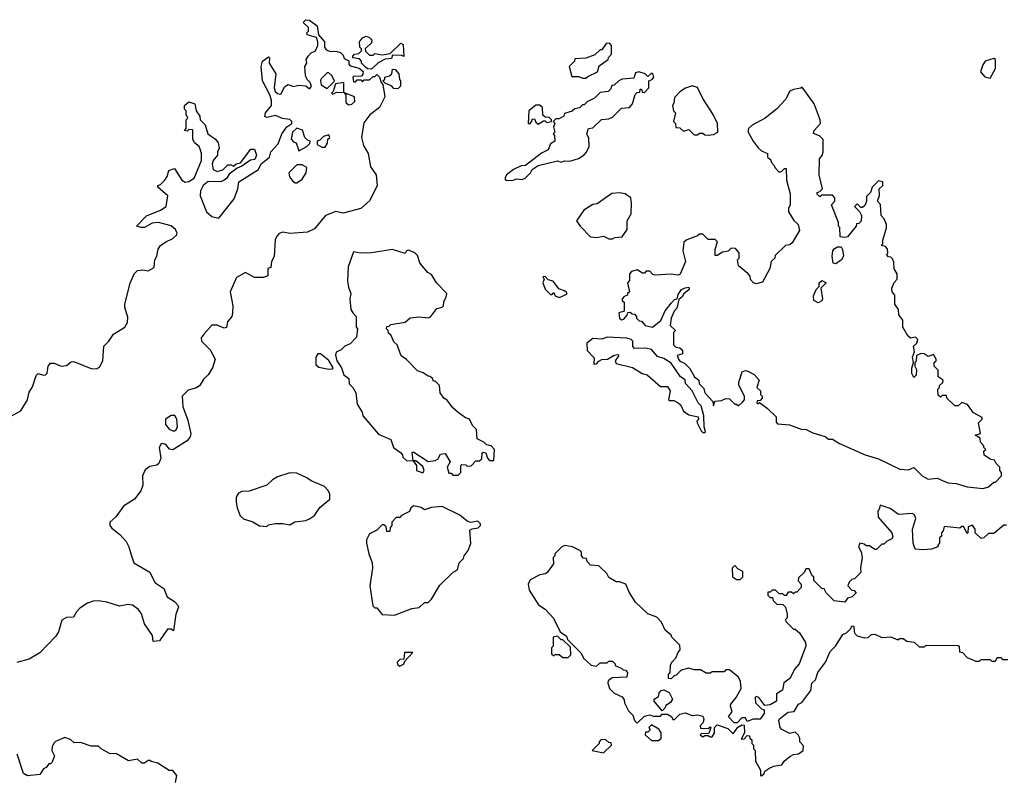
# Model space of a CAD drawing. Extents: x 2494159 to 2685562, y 773219 to 915170.
# Tile 103 of 201: x 2631591 to 2637145, y 820370 to 824640. Entities that reach past the tile are written whole.
import ezdxf

# ---------------------------------------------------------------- set-up
doc = ezdxf.new("R2010")
doc.units = 0

msp = doc.modelspace()

# ---------------------------------------------------------------- linework, layer by layer
at = {"layer": '0CON10XD'}
for points in [[(2631535, 822399.6), (2631598, 822432), (2631634.5, 822495), (2631645, 822538.8), (2631662.6, 822567.4), (2631685, 822632.5), (2631695, 822643.3), (2631725, 822633.3), (2631737.5, 822635), (2631746.7, 822645), (2631752.5, 822685), (2631765, 822702.5), (2631785, 822702.5), (2631825, 822683.8), (2631855, 822687.5), (2631881.7, 822708.3), (2631895, 822711.2), (2631995, 822672.2), (2632025, 822670.5), (2632040.6, 822679.4), (2632060, 822715), (2632065, 822797.5), (2632094.5, 822825.5), (2632120.8, 822865), (2632184.6, 822905.4), (2632198.5, 822931.5), (2632200.3, 822960.3), (2632184.4, 823015), (2632184.4, 823035), (2632215, 823152.5), (2632236.7, 823205), (2632255, 823223.8), (2632285, 823228), (2632315, 823222.5), (2632349.3, 823240.7), (2632352.9, 823285), (2632364.4, 823305.6), (2632372.2, 823345), (2632385, 823365.7), (2632415, 823387.1), (2632455.7, 823404.3), (2632475, 823423.3), (2632478.8, 823435), (2632470, 823455), (2632445, 823476.2), (2632375, 823495.6), (2632338.6, 823491.4), (2632295, 823467.5), (2632276.4, 823466.4), (2632250, 823475), (2632306.4, 823533.6), (2632385.9, 823564.1), (2632416.7, 823585), (2632427.5, 823645), (2632370, 823695), (2632370, 823705), (2632385, 823710), (2632408.3, 823731.7), (2632423.3, 823755), (2632432, 823788), (2632465, 823800), (2632506.7, 823735), (2632525, 823723.8), (2632545, 823726.2), (2632576, 823745), (2632616.2, 823845), (2632616.7, 823885), (2632609.5, 823909.5), (2632603.8, 823923.8), (2632577.5, 823945), (2632567.5, 823965), (2632568.3, 824018.3), (2632545, 824020), (2632535, 824010), (2632520, 824015), (2632530, 824025), (2632530, 824075), (2632540, 824085), (2632530, 824105), (2632530, 824125), (2632520, 824135), (2632520, 824155), (2632545, 824176.2), (2632580, 824165), (2632587.5, 824125), (2632607.5, 824095), (2632610, 824075), (2632636.7, 824046.7), (2632652.5, 823995), (2632695.9, 823965.9), (2632710, 823945), (2632716.7, 823915), (2632707.5, 823895), (2632707.5, 823875), (2632682.5, 823845), (2632676.7, 823825), (2632682.5, 823795), (2632705, 823783.3), (2632737.5, 823792.5), (2632765, 823820), (2632785, 823820), (2632797.5, 823812.5), (2632813, 823827), (2632837.5, 823832.5), (2632895, 823910), (2632915, 823910), (2632927.5, 823875), (2632918.3, 823851.7), (2632893, 823847), (2632845, 823813.3), (2632817.5, 823802.5), (2632772.3, 823767.7), (2632760, 823745), (2632745, 823734), (2632725, 823724.2), (2632655, 823726), (2632625.6, 823704.4), (2632612, 823675), (2632608.8, 823645), (2632645.7, 823555.7), (2632675, 823529.2), (2632715, 823520), (2632800.9, 823629.1), (2632822.5, 823685), (2632827.5, 823725), (2632937.5, 823795), (2632953.3, 823826.7), (2633001.2, 823865), (2633008, 823895), (2633049.7, 823940.3), (2633070, 823995), (2633097.5, 824035), (2633126.7, 824055), (2633126, 824066), (2633115, 824077.5), (2633073, 824083), (2633035, 824100), (2632985, 824087.5), (2632973.6, 824093.6), (2632977.5, 824115), (2633012.5, 824155), (2633012.5, 824185), (2633002.5, 824215), (2632960, 824295), (2632953.3, 824375), (2632960, 824405), (2632995, 824430), (2633000, 824425), (2632997.5, 824395), (2633036.2, 824335), (2633026.7, 824255), (2633032.5, 824235), (2633045, 824222.5), (2633065, 824220), (2633086.4, 824263.6), (2633105, 824273.3), (2633135, 824262.5), (2633165, 824270), (2633205, 824267.5), (2633225, 824250), (2633237, 824263), (2633230, 824285), (2633213, 824303), (2633203.3, 824325), (2633200, 824375), (2633210, 824395), (2633207.5, 824415), (2633217.5, 824435), (2633235, 824452.5), (2633260, 824465), (2633272.5, 824495), (2633272.5, 824515), (2633265, 824540), (2633212.5, 824555), (2633210, 824565), (2633220, 824575), (2633220, 824595), (2633190, 824625), (2633205, 824640), (2633225, 824637.5), (2633270, 824605), (2633277.5, 824555), (2633310, 824515), (2633310, 824485), (2633320.7, 824470.7), (2633345, 824460), (2633375, 824462.5), (2633400, 824455), (2633415, 824440), (2633421.7, 824421.7), (2633447.5, 824407.5), (2633448.3, 824388.3), (2633455, 824380), (2633507, 824367), (2633528.3, 824348.3), (2633527, 824333), (2633518.3, 824321.7), (2633475, 824320), (2633470, 824315), (2633475, 824290), (2633485, 824290), (2633495, 824300), (2633515, 824300), (2633525, 824290), (2633535, 824300), (2633565, 824300), (2633585, 824320), (2633595, 824320), (2633605, 824330), (2633620, 824315), (2633630, 824285), (2633640, 824275), (2633650, 824205), (2633620, 824145), (2633566.2, 824103.8), (2633532.7, 824057.3), (2633518.5, 823975), (2633530.6, 823930.6), (2633556.7, 823885), (2633569.3, 823809.3), (2633602.5, 823765), (2633607, 823703), (2633565, 823617.5), (2633515, 823573.8), (2633415, 823548), (2633375, 823556.7), (2633316, 823534), (2633255, 823458.8), (2633215, 823440), (2633115, 823432.5), (2633075, 823441.2), (2633055, 823433.8), (2633041.1, 823418.9), (2633033.2, 823396.8), (2633026.1, 823303.9), (2633012.5, 823275), (2633008.3, 823241.7), (2632990, 823235), (2632990, 823195), (2632965.8, 823184.2), (2632915, 823184.4), (2632865, 823213.3), (2632814.1, 823185.9), (2632778, 823105), (2632793.3, 823025), (2632790.8, 822985), (2632787.1, 822965), (2632764.3, 822935), (2632757.5, 822902.5), (2632745, 822898.8), (2632705, 822916.7), (2632675, 822916.7), (2632632.5, 822867.5), (2632615.8, 822845), (2632616.2, 822825), (2632665, 822776), (2632693.3, 822725), (2632678, 822675), (2632654.2, 822635), (2632628.6, 822611.4), (2632608.1, 822575), (2632587.8, 822562.2), (2632541.2, 822548.8), (2632506.9, 822515), (2632511.1, 822455), (2632537.3, 822385), (2632555.8, 822305), (2632553.3, 822285), (2632535, 822263.3), (2632455, 822212.5), (2632437, 822217), (2632415, 822243.3), (2632395, 822247.5), (2632387, 822243), (2632377.5, 822225), (2632386.7, 822165), (2632376.7, 822135), (2632365, 822126.2), (2632325, 822119.2), (2632299.6, 822100.4), (2632283.3, 822065), (2632286.6, 822013.4), (2632275, 821981.2), (2632238, 821935), (2632176, 821894), (2632133.1, 821835), (2632100, 821805), (2632100, 821785), (2632110.1, 821770.1), (2632155.6, 821735), (2632191.9, 821695), (2632207.8, 821665), (2632219.1, 821619.1), (2632234.6, 821574.6), (2632325, 821521.4), (2632354.3, 821464.3), (2632405, 821430), (2632423.6, 821383.6), (2632465, 821356.7), (2632482.5, 821335), (2632486.7, 821325), (2632472.5, 821285), (2632458.3, 821191.7), (2632445, 821200), (2632425, 821200), (2632380, 821135), (2632345, 821130), (2632340, 821165), (2632295, 821231.2), (2632277.9, 821287.9), (2632260.6, 821310.6), (2632226.7, 821336.7), (2632200.3, 821339.7), (2632155, 821330), (2632082.4, 821352.4), (2632035, 821360), (2632005, 821358.2), (2631973.4, 821346.6), (2631931.2, 821318.8), (2631911.7, 821298.3), (2631895, 821268), (2631855, 821266.7), (2631828.9, 821251.1), (2631809.5, 821185), (2631795, 821160), (2631705, 821067.8), (2631645, 821031.2), (2631575, 821012.9)], [(2633575, 824360), (2633553, 824363), (2633541.7, 824371.7), (2633520, 824395), (2633520, 824405), (2633508.3, 824418.3), (2633470, 824425), (2633470, 824435), (2633480, 824445), (2633505, 824450), (2633520, 824465), (2633520, 824475), (2633510, 824485), (2633507.5, 824515), (2633525, 824537.5), (2633545, 824547.5), (2633565, 824540), (2633577, 824527), (2633575, 824510), (2633540, 824475), (2633541.7, 824461.7), (2633565, 824440), (2633585, 824440), (2633595, 824450), (2633635, 824442.5), (2633681.7, 824448.3), (2633741.7, 824508.3), (2633755, 824500), (2633758.3, 824431.7), (2633747.5, 824437.5), (2633695, 824440), (2633688.3, 824421.7), (2633653, 824417), (2633613, 824397), (2633575, 824360)], [(2634785, 824310), (2634795, 824320), (2634850, 824345), (2634860.7, 824379.3), (2634910, 824415), (2634913, 824427), (2634930, 824445), (2634930, 824495), (2634918.3, 824508.3), (2634900, 824505), (2634875, 824470), (2634865, 824470), (2634835, 824442.5), (2634785, 824422.5), (2634721.7, 824418.3), (2634720, 824405), (2634690, 824375), (2634705, 824320), (2634745, 824320), (2634765, 824310), (2634785, 824310)], [(2637065, 824310), (2637096.2, 824365), (2637096.2, 824415), (2637085, 824420), (2637037.5, 824405), (2637023.3, 824385), (2637010, 824345), (2637035, 824317.5), (2637065, 824310)], [(2633725, 824250), (2633701.7, 824251.7), (2633690, 824265), (2633652.5, 824282.5), (2633640, 824295), (2633650, 824305), (2633650, 824315), (2633677, 824323), (2633690, 824335), (2633695, 824360), (2633708.3, 824358.3), (2633730, 824335), (2633733, 824303), (2633740, 824295), (2633740, 824265), (2633725, 824250)], [(2634335, 823732.5), (2634375, 823733.8), (2634395, 823741.2), (2634425, 823738.8), (2634442.5, 823745), (2634472.5, 823775), (2634482.5, 823795), (2634515, 823817.5), (2634625, 823842.5), (2634645, 823836.7), (2634665, 823843.3), (2634695, 823841.2), (2634743.6, 823856.4), (2634775, 823877.5), (2634788.3, 823891.7), (2634803.3, 823925), (2634801.7, 823971.7), (2634790, 823995), (2634800, 824025), (2634825, 824030), (2634873, 824077), (2634915, 824080), (2634935, 824090), (2634985, 824140), (2635030, 824145), (2635047.5, 824165), (2635063, 824217), (2635075, 824230), (2635088.3, 824231.7), (2635091.7, 824248.3), (2635098.3, 824248.3), (2635101.7, 824231.7), (2635115, 824230), (2635140, 824255), (2635140, 824295), (2635158.3, 824301.7), (2635167.5, 824315), (2635165, 824330), (2635155, 824337.5), (2635135, 824320), (2635120, 824335), (2635083.6, 824346.4), (2635065, 824340), (2635055, 824310), (2634990, 824305), (2634970, 824295), (2634945, 824270), (2634931.7, 824268.3), (2634925, 824250), (2634910, 824235), (2634865, 824230), (2634833, 824197), (2634793, 824177), (2634775, 824160), (2634765, 824160), (2634748.3, 824141.7), (2634723, 824137), (2634707, 824123), (2634665, 824110), (2634660, 824095), (2634635, 824080), (2634615, 824080), (2634600, 824065), (2634610, 824055), (2634602.5, 824035), (2634610, 824005), (2634600, 823995), (2634607, 823987), (2634610, 823955), (2634585, 823940), (2634572.5, 823905), (2634533.9, 823886.1), (2634445, 823817.5), (2634420, 823815), (2634376, 823794), (2634337.5, 823765), (2634328.3, 823741.7), (2634335, 823732.5)], [(2633325, 824252.5), (2633367.5, 824292.5), (2633352.5, 824325), (2633335, 824340), (2633325, 824340), (2633290, 824305), (2633287.5, 824295), (2633291.7, 824271.7), (2633325, 824252.5)], [(2633355, 824220), (2633365, 824222.5), (2633378.3, 824231.7), (2633420, 824230), (2633420, 824285), (2633371.7, 824278.3), (2633360, 824235), (2633350, 824225), (2633355, 824220)], [(2637025, 821993.8), (2637056.1, 822003.9), (2637085, 822030), (2637095, 822030), (2637130, 822065), (2637130, 822085), (2637120, 822095), (2637120, 822115), (2637100, 822135), (2637090, 822155), (2637068.3, 822158.3), (2637031.7, 822181.7), (2637030, 822205), (2637040, 822215), (2637030, 822225), (2637030, 822235), (2637010, 822255), (2637008.3, 822278.3), (2636980, 822295), (2637010, 822305), (2637000, 822365), (2637020, 822385), (2637020, 822395), (2636971.7, 822421.7), (2636938.3, 822468.3), (2636905, 822480), (2636885, 822460), (2636865, 822460), (2636820, 822505), (2636818.3, 822518.3), (2636795, 822520), (2636785, 822510), (2636771.7, 822521.7), (2636770, 822555), (2636780, 822565), (2636780, 822575), (2636798.3, 822591.7), (2636800, 822605), (2636772.5, 822625), (2636771.7, 822661.7), (2636750, 822685), (2636750, 822705), (2636760, 822715), (2636760, 822725), (2636745, 822750), (2636715, 822740), (2636693.9, 822753.9), (2636673.8, 822756.2), (2636650, 822745), (2636647, 822713), (2636640, 822705), (2636640, 822685), (2636650, 822665), (2636647, 822633), (2636635, 822620), (2636623, 822643), (2636623, 822673), (2636632.5, 822705), (2636627.5, 822735), (2636637.5, 822765), (2636633.3, 822796.7), (2636652.5, 822815), (2636657.5, 822835), (2636645, 822847.5), (2636615, 822842.5), (2636600, 822855), (2636572.5, 822905), (2636572.5, 822945), (2636550, 822975), (2636547.5, 823005), (2636527.5, 823035), (2636527.5, 823085), (2636512.5, 823105), (2636510, 823125), (2636523, 823157), (2636540, 823175), (2636540, 823205), (2636523, 823233), (2636521.7, 823271.7), (2636515, 823290), (2636505, 823300), (2636491.7, 823301.7), (2636480, 823315), (2636487.5, 823322.5), (2636487, 823347), (2636475, 823360), (2636450, 823365), (2636460, 823375), (2636460, 823395), (2636480, 823465), (2636480, 823485), (2636467, 823517), (2636450, 823535), (2636447, 823597), (2636430, 823615), (2636441.7, 823648.3), (2636440, 823685), (2636460, 823705), (2636460, 823725), (2636435, 823730), (2636420, 823715), (2636400, 823695), (2636390, 823665), (2636368.3, 823641.7), (2636367.5, 823615), (2636358.3, 823591.7), (2636345, 823580), (2636335, 823580), (2636315, 823600), (2636300, 823585), (2636328.3, 823558.3), (2636340, 823535), (2636337, 823503), (2636325, 823490), (2636311.7, 823488.3), (2636310, 823475), (2636260, 823415), (2636245, 823410), (2636220, 823415), (2636217.5, 823467.5), (2636210, 823475), (2636210, 823495), (2636170, 823595), (2636190, 823615), (2636190, 823635), (2636175, 823650), (2636115, 823650), (2636105, 823640), (2636090, 823655), (2636090, 823665), (2636105, 823670), (2636120, 823685), (2636101.2, 823765), (2636102.5, 823855), (2636116.7, 823873.3), (2636122.5, 823895), (2636123, 823963), (2636102.5, 823985), (2636068.3, 823998.3), (2636073.3, 824015), (2636107.5, 824055), (2636106.7, 824075), (2636072.5, 824165), (2636005, 824260), (2635997, 824253), (2635955, 824246.7), (2635935, 824236.2), (2635910.3, 824189.7), (2635860, 824135), (2635795.7, 824084.3), (2635722.5, 824045), (2635702.5, 824025), (2635700, 824015), (2635700, 824005), (2635727.5, 823955), (2635757, 823917), (2635775, 823900), (2635810, 823885), (2635810, 823865), (2635828.3, 823848.3), (2635830, 823835), (2635847, 823817), (2635850, 823805), (2635875, 823780), (2635890, 823785), (2635905, 823800), (2635915, 823800), (2635916.7, 823735), (2635936.7, 823656.7), (2635937.5, 823595), (2635927.5, 823575), (2635927.5, 823555), (2635957, 823507), (2635982.5, 823485), (2635989.3, 823450.7), (2635949.3, 823380.7), (2635935, 823370), (2635910, 823365), (2635851.7, 823308.3), (2635850, 823295), (2635830, 823275), (2635822.5, 823235), (2635781.7, 823158.3), (2635745, 823150), (2635730, 823155), (2635713, 823173), (2635711.7, 823191.7), (2635698.3, 823208.3), (2635645, 823250), (2635640, 823285), (2635650, 823295), (2635650, 823325), (2635628.3, 823348.3), (2635605, 823350), (2635587, 823333), (2635555, 823327.5), (2635525, 823310), (2635515, 823310), (2635513.3, 823345), (2635527, 823387), (2635515, 823400), (2635475, 823400), (2635445, 823430), (2635425, 823430), (2635415, 823420), (2635355, 823397.5), (2635337.5, 823385), (2635332.5, 823335), (2635346.7, 823275), (2635317, 823203), (2635305, 823197.5), (2635265, 823203.3), (2635175, 823197.5), (2635161.7, 823201.7), (2635145, 823220), (2635125, 823220), (2635115, 823210), (2635105, 823210), (2635075, 823227.5), (2635041.7, 823218.3), (2635030, 823205), (2635031.7, 823168.3), (2635020, 823155), (2635030, 823105), (2635020, 823095), (2635020, 823085), (2635001.7, 823078.3), (2634990, 823065), (2634990, 823055), (2635000, 823045), (2635000, 822995), (2634970, 822985), (2634974.2, 822955), (2634985, 822946.7), (2634999.3, 822950.7), (2635018.3, 822971.7), (2635021.7, 822988.3), (2635035, 822990), (2635045, 822980), (2635058.3, 822978.3), (2635070, 822965), (2635070, 822955), (2635085, 822940), (2635098.3, 822938.3), (2635120, 822915), (2635160, 822905), (2635208.3, 822941.7), (2635233, 822997), (2635267, 823043), (2635285, 823060), (2635300, 823065), (2635305, 823090), (2635323.6, 823116.4), (2635345, 823127.5), (2635365, 823130), (2635367, 823117), (2635337, 823093), (2635327.5, 823075), (2635310, 823060), (2635297.7, 823012.3), (2635283.3, 822995), (2635266.7, 822955), (2635260, 822915), (2635290, 822885), (2635280, 822875), (2635280, 822805), (2635291.7, 822791.7), (2635315, 822787.5), (2635330, 822775), (2635330, 822755), (2635300, 822745), (2635307.5, 822725), (2635315, 822713.3), (2635340.7, 822700.7), (2635372, 822672), (2635396.7, 822625), (2635422.5, 822605), (2635423.3, 822585), (2635449.3, 822559.3), (2635456.7, 822535), (2635500, 822485), (2635505, 822460), (2635513, 822487), (2635549.3, 822490.7), (2635575, 822502.5), (2635595, 822500), (2635625, 822470), (2635635, 822470), (2635645, 822460), (2635668.3, 822481.7), (2635680, 822495), (2635680, 822515), (2635648.3, 822578.3), (2635647.5, 822595), (2635667, 822653), (2635685, 822660), (2635695, 822657.5), (2635735, 822637.5), (2635762.5, 822605), (2635750, 822565), (2635770, 822545), (2635770, 822525), (2635780, 822515), (2635780, 822505), (2635768.3, 822491.7), (2635751.7, 822488.3), (2635750, 822475), (2635757, 822473), (2635765, 822480), (2635808.3, 822448.3), (2635858.3, 822398.3), (2635858.3, 822368.3), (2635865, 822360), (2635933, 822353), (2635998.3, 822328.3), (2636027, 822327), (2636065, 822307.5), (2636135, 822287.5), (2636153.6, 822273.6), (2636175, 822272.5), (2636215, 822247.5), (2636360, 822185), (2636435, 822162.5), (2636555, 822103.3), (2636605, 822100), (2636635, 822112.5), (2636682.5, 822065), (2636715, 822047.5), (2636767, 822053), (2636827, 822027), (2636873, 822023), (2636935, 822003.3), (2637025, 821993.8)], [(2635475, 823987.5), (2635505, 823992.5), (2635530, 824005), (2635527.5, 824055), (2635502.5, 824105), (2635444.3, 824194.3), (2635415, 824256.7), (2635385, 824266.7), (2635346.4, 824253.6), (2635315, 824232.5), (2635285, 824200), (2635281.7, 824168.3), (2635272.5, 824155), (2635280, 824125), (2635290, 824115), (2635280, 824065), (2635290, 824055), (2635291.7, 824031.7), (2635315, 824030), (2635335, 824010), (2635365, 824020), (2635395, 823990), (2635415, 823990), (2635425, 824000), (2635445, 824000), (2635455, 823990), (2635475, 823987.5)], [(2633445, 824160), (2633465, 824162.5), (2633481.7, 824178.3), (2633480, 824205), (2633420, 824230), (2633430, 824215), (2633431.7, 824171.7), (2633445, 824160)], [(2634515, 824050), (2634545, 824070), (2634555, 824070), (2634565, 824060), (2634590, 824065), (2634590, 824075), (2634578.3, 824088.3), (2634555, 824090), (2634541.7, 824101.7), (2634540, 824145), (2634525, 824157.5), (2634503, 824157), (2634462.5, 824125), (2634460, 824055), (2634468.3, 824051.7), (2634480, 824065), (2634481.7, 824078.3), (2634495, 824080), (2634501.7, 824061.7), (2634515, 824050)], [(2633165, 823900), (2633210, 823925), (2633228.3, 823941.7), (2633230, 823955), (2633215, 823960), (2633200, 823975), (2633186.4, 824016.4), (2633155, 824027.5), (2633130, 824005), (2633122.5, 823965), (2633135, 823950), (2633150, 823945), (2633165, 823900)], [(2633315, 823920), (2633327, 823943), (2633330, 823965), (2633340, 823975), (2633335, 823990), (2633305, 823980), (2633285, 823960), (2633270, 823955), (2633270, 823935), (2633295, 823920), (2633315, 823920)], [(2633155, 823720), (2633185, 823740), (2633207.5, 823775), (2633210, 823805), (2633185, 823820), (2633155, 823820), (2633110, 823775), (2633113, 823753), (2633130.7, 823730.7), (2633145, 823720), (2633155, 823720)], [(2634935, 823402.5), (2634948.3, 823411.7), (2634990, 823415), (2635017.5, 823455), (2635017.5, 823505), (2635040, 823545), (2635042.5, 823605), (2635037.5, 823635), (2635007, 823657), (2634975, 823663.3), (2634931.7, 823658.3), (2634848.3, 823601.7), (2634825, 823596.7), (2634772.5, 823565), (2634732.5, 823505), (2634752.5, 823475), (2634810, 823415), (2634845, 823410), (2634885, 823417.5), (2634915, 823402.5), (2634935, 823402.5)], [(2636195, 823262.5), (2636180, 823265), (2636173.3, 823305), (2636177.5, 823335), (2636185, 823347.5), (2636205, 823357.5), (2636225, 823357.5), (2636233, 823343), (2636237.5, 823305), (2636227.5, 823285), (2636195, 823262.5)], [(2634065, 822070), (2634080, 822085), (2634080, 822125), (2634085, 822130), (2634107, 822127), (2634115, 822120), (2634138.3, 822121.7), (2634165, 822150), (2634185, 822150), (2634198.3, 822161.7), (2634200, 822195), (2634205, 822200), (2634220, 822195), (2634230, 822165), (2634241.7, 822151.7), (2634265, 822152.5), (2634270, 822215), (2634250, 822235), (2634225, 822240), (2634210, 822255), (2634172.5, 822275), (2634167, 822327), (2634145, 822350), (2634127.5, 822385), (2634105, 822392.5), (2634063.6, 822423.6), (2634035, 822450), (2634003, 822493), (2633983.6, 822503.6), (2633962.5, 822535), (2633960, 822575), (2633935, 822600), (2633925, 822600), (2633920, 822615), (2633907, 822627), (2633895, 822627.5), (2633866.7, 822646.7), (2633835, 822657.5), (2633773, 822723), (2633743.6, 822743.6), (2633720, 822805), (2633701.7, 822821.7), (2633687, 822857), (2633671.7, 822871.7), (2633670, 822885), (2633660, 822895), (2633661.7, 822908.3), (2633675, 822910), (2633685, 822920), (2633765, 822932.5), (2633793, 822957), (2633845, 822962.5), (2633895, 822957.5), (2633910, 822965), (2633945, 823010), (2633975, 823017.5), (2633982.5, 823025), (2633983, 823047), (2633997.5, 823075), (2634000, 823095), (2633942.5, 823155), (2633915, 823202.5), (2633893.8, 823213.8), (2633860.7, 823250.7), (2633848.3, 823268.3), (2633835, 823310), (2633820, 823325), (2633785, 823340), (2633773.6, 823336.4), (2633765, 823320), (2633695, 823343.3), (2633575, 823323.3), (2633515, 823322.5), (2633475, 823330), (2633443.3, 823245), (2633440, 823165), (2633445, 823130), (2633460, 823095), (2633453.3, 823065), (2633460, 823005), (2633470, 822985), (2633490, 822965), (2633490, 822905), (2633497.5, 822895), (2633491.7, 822848.3), (2633455, 822810), (2633425, 822797.5), (2633405, 822777.5), (2633377, 822763), (2633373, 822747), (2633380, 822715), (2633406.1, 822676.1), (2633420, 822635), (2633447.5, 822615), (2633450, 822585), (2633470, 822565), (2633487.5, 822535), (2633495, 822470), (2633523.3, 822425), (2633526.7, 822405), (2633615, 822300), (2633685, 822270), (2633700, 822225), (2633738.3, 822198.3), (2633750, 822185), (2633751.7, 822171.7), (2633773, 822153), (2633810, 822150), (2633805, 822200), (2633815, 822200), (2633895, 822147.5), (2633935, 822152.5), (2633949.3, 822160.7), (2633965, 822187.5), (2633991.7, 822191.7), (2634020, 822145), (2634002.5, 822115), (2634011.7, 822081.7), (2634025, 822080), (2634035, 822070), (2634065, 822070)], [(2634635, 823072.5), (2634678.3, 823091.7), (2634678.3, 823098.3), (2634665, 823110), (2634631.7, 823121.7), (2634600, 823165), (2634571.7, 823171.7), (2634555, 823190), (2634541.7, 823188.3), (2634550, 823175), (2634542.5, 823155), (2634555, 823120), (2634585, 823090), (2634595, 823090), (2634605, 823100), (2634611.7, 823081.7), (2634635, 823072.5)], [(2636095, 823042.5), (2636070, 823055), (2636068.3, 823081.7), (2636083, 823117), (2636100, 823135), (2636100, 823155), (2636115, 823167.5), (2636140, 823155), (2636110, 823125), (2636120, 823065), (2636115, 823052.5), (2636095, 823042.5)], [(2635455, 822310), (2635460, 822315), (2635452.5, 822342.5), (2635450, 822405), (2635435, 822460), (2635417.3, 822477.3), (2635384, 822545), (2635347.5, 822587.5), (2635345, 822607.5), (2635318.8, 822625), (2635265, 822701.2), (2635225, 822727.5), (2635189.1, 822739.1), (2635155, 822778), (2635123.9, 822786.1), (2635060, 822785), (2635050, 822795), (2635050, 822825), (2635040, 822835), (2635015, 822842.5), (2634905, 822847.5), (2634875, 822837.5), (2634825, 822840), (2634790, 822815), (2634793, 822773), (2634831.7, 822731.7), (2634830, 822695), (2634845, 822697.5), (2634857, 822713), (2634875, 822722.5), (2634906.4, 822723.6), (2634945, 822747.5), (2634965, 822750), (2634970, 822745), (2634950, 822715), (2634955, 822700), (2635047, 822677), (2635103, 822643), (2635130, 822635), (2635205, 822570), (2635245, 822570), (2635260, 822545), (2635250, 822495), (2635255, 822490), (2635281.7, 822491.7), (2635305, 822477.5), (2635320, 822465), (2635335, 822430), (2635365, 822410), (2635418.3, 822398.3), (2635420, 822385), (2635410, 822375), (2635412.5, 822365), (2635435, 822320), (2635445, 822310), (2635455, 822310)], [(2633335, 822667.5), (2633355, 822670), (2633360, 822675), (2633335.9, 822715.9), (2633287.5, 822755), (2633272.5, 822755), (2633262.5, 822735), (2633261.7, 822691.7), (2633278.3, 822678.3), (2633335, 822667.5)], [(2632455, 822318.8), (2632465, 822320), (2632474, 822326), (2632482, 822345), (2632477.8, 822385), (2632465.4, 822405.4), (2632445, 822406.9), (2632414.4, 822385.6), (2632414.4, 822355), (2632435, 822329.2), (2632455, 822318.8)], [(2633865, 822082.5), (2633872.5, 822095), (2633865, 822117.5), (2633825, 822150), (2633810, 822150), (2633830, 822125), (2633830, 822095), (2633865, 822082.5)], [(2632985, 821780), (2632995, 821790), (2633035, 821796.7), (2633075, 821797.5), (2633115, 821790), (2633143, 821807), (2633205, 821813.3), (2633225, 821822.5), (2633255, 821842.5), (2633283.6, 821886.4), (2633340, 821935), (2633340, 821965), (2633330, 821985), (2633310, 822005), (2633235, 822037.5), (2633210, 822055), (2633155, 822080), (2633115, 822083.3), (2633045, 822060), (2633017, 822043), (2632985, 822012.5), (2632885, 821980), (2632845, 821976.7), (2632825, 821967.5), (2632812.5, 821945), (2632813, 821917), (2632817.5, 821885), (2632835, 821840), (2632853, 821823), (2632907, 821807), (2632943, 821783), (2632985, 821780)], [(2637157, 821787), (2637143, 821787), (2637085, 821740), (2637055, 821740), (2637030, 821715), (2637015, 821712.5), (2636980, 821745), (2636980, 821765), (2636965, 821787.5), (2636941.7, 821778.3), (2636940, 821745), (2636935, 821740), (2636915, 821780), (2636905, 821780), (2636895, 821770), (2636805, 821780), (2636800, 821755), (2636790, 821745), (2636790, 821725), (2636780, 821715), (2636780, 821685), (2636770, 821675), (2636770, 821665), (2636735, 821652.5), (2636685, 821647.5), (2636641.7, 821651.7), (2636630, 821685), (2636627.5, 821765), (2636646.7, 821825), (2636637.5, 821845), (2636625, 821852.5), (2636548.3, 821848.3), (2636501.7, 821881.7), (2636445, 821900), (2636440, 821875), (2636432.5, 821867.5), (2636433, 821833), (2636510, 821745), (2636517, 821723), (2636510, 821710), (2636480, 821695), (2636465, 821680), (2636455, 821680), (2636425, 821650), (2636415, 821650), (2636385, 821670), (2636365, 821670), (2636355, 821680), (2636330, 821685), (2636322.5, 821665), (2636337, 821637), (2636342.5, 821605), (2636333, 821547), (2636335, 821520), (2636300, 821485), (2636285, 821480), (2636270, 821465), (2636262.5, 821445), (2636285, 821420), (2636298.3, 821418.3), (2636310, 821405), (2636287, 821383), (2636260, 821375), (2636245, 821352.5), (2636185, 821360), (2636140, 821405), (2636128.3, 821428.3), (2636115, 821430), (2636070, 821475), (2636070, 821495), (2636061.7, 821501.7), (2636045, 821540), (2636025, 821540), (2636018.3, 821521.7), (2635985, 821490), (2635983, 821473), (2636000, 821455), (2636000, 821435), (2635975, 821410), (2635965, 821410), (2635955, 821400), (2635945, 821410), (2635925, 821410), (2635915, 821390), (2635905, 821390), (2635895, 821400), (2635875, 821400), (2635855, 821420), (2635835, 821420), (2635825, 821410), (2635811.7, 821408.3), (2635811.7, 821391.7), (2635825, 821380), (2635838.3, 821378.3), (2635841.7, 821361.7), (2635861.7, 821341.7), (2635895, 821340), (2635910, 821325), (2635920, 821285), (2635920, 821265), (2635910, 821255), (2635913, 821243), (2635955, 821200), (2635965, 821200), (2635989.3, 821179.3), (2636023.8, 821125), (2636026.2, 821105), (2635987.5, 821005), (2635963.9, 820976.1), (2635935, 820922.5), (2635901.7, 820898.3), (2635893, 820857), (2635860, 820835), (2635860, 820795), (2635825, 820772.5), (2635795, 820770), (2635760, 820815), (2635745, 820820), (2635740, 820815), (2635742.5, 820785), (2635775, 820750), (2635790, 820745), (2635790, 820725), (2635768.3, 820691.7), (2635728.3, 820691.7), (2635695, 820680), (2635685, 820700), (2635665, 820700), (2635638.3, 820671.7), (2635621.7, 820671.7), (2635590, 820705), (2635610, 820735), (2635600, 820765), (2635603, 820777), (2635632.5, 820815), (2635660, 820865), (2635657.5, 820905), (2635645, 820930), (2635595, 820970), (2635575, 820970), (2635565, 820960), (2635495, 820960), (2635488.3, 820951.7)], [(2633705, 821280), (2633803, 821317), (2633845, 821322.5), (2633875, 821350), (2633895, 821350), (2633915, 821370), (2633960.7, 821449.3), (2634037, 821523), (2634060, 821535), (2634070, 821575), (2634095, 821600), (2634097.5, 821615), (2634120, 821645), (2634136.4, 821683.6), (2634131.2, 821758.8), (2634143, 821767), (2634177, 821773), (2634190, 821785), (2634190, 821795), (2634175, 821810), (2634135, 821802.5), (2634115, 821810), (2634073.6, 821843.6), (2633975, 821892.5), (2633915, 821887.5), (2633875, 821873.3), (2633855, 821886.7), (2633815, 821896.7), (2633797.5, 821885), (2633790, 821865), (2633745, 821842.5), (2633735, 821830), (2633715, 821830), (2633690, 821805), (2633690, 821785), (2633680, 821775), (2633678.3, 821751.7), (2633661.7, 821751.7), (2633658.3, 821778.3), (2633645, 821790), (2633635, 821790), (2633605, 821760), (2633565, 821737.5), (2633547.5, 821705), (2633546.7, 821685), (2633560, 821625), (2633580, 821575), (2633581.2, 821545), (2633566.7, 821445), (2633583, 821333), (2633595, 821320), (2633605, 821320), (2633635, 821282.5), (2633705, 821280)], [(2635488.3, 820951.7), (2635463, 820953), (2635431.7, 820971.7), (2635395, 820970), (2635365, 820980), (2635321.7, 820968.3), (2635295, 820940), (2635282.5, 820937.5), (2635265, 820920), (2635251.7, 820921.7), (2635250, 820945), (2635260, 820955), (2635263, 820997), (2635270, 821015), (2635295, 821040), (2635303, 821067), (2635317, 821083), (2635315, 821110), (2635270, 821155), (2635266.4, 821166.4), (2635232.5, 821195), (2635210.7, 821240.7), (2635185, 821267.5), (2635135, 821287.5), (2635065, 821352.5), (2635029.3, 821409.3), (2635010, 821455), (2634975, 821467.5), (2634955, 821467.5), (2634915, 821492.5), (2634902.5, 821515), (2634857, 821557), (2634811.7, 821561.7), (2634791.7, 821581.7), (2634788.3, 821598.3), (2634771.7, 821601.7), (2634760, 821615), (2634760, 821635), (2634750, 821645), (2634710, 821665), (2634667, 821673), (2634650, 821665), (2634610, 821625), (2634610, 821615), (2634600, 821605), (2634601.7, 821568.3), (2634568.3, 821521.7), (2634557, 821513), (2634525, 821507.5), (2634470.7, 821479.3), (2634460, 821455), (2634465, 821420), (2634517, 821337), (2634555, 821312.5), (2634603, 821263), (2634640, 821185), (2634675, 821160), (2634681.7, 821141.7), (2634756.4, 821066.4), (2634772.5, 821035), (2634815, 820997.5), (2634845, 820992.5), (2634865, 821010), (2634905, 821010), (2634915, 821020), (2634935, 821020), (2634950, 821005), (2634950, 820995), (2634988.3, 820978.3), (2634995, 820970), (2635008.3, 820968.3), (2635020, 820955), (2635015, 820930), (2634933.3, 820926.7), (2634910.7, 820909.3), (2634908.8, 820895), (2634918.8, 820865), (2634945, 820840), (2634989.3, 820819.3), (2635001.7, 820801.7), (2635002.5, 820785), (2635025, 820740), (2635050, 820715), (2635060, 820685), (2635075, 820670), (2635115, 820710), (2635145, 820717.5), (2635165, 820710), (2635205, 820710), (2635215, 820720), (2635245, 820720), (2635268.3, 820708.3), (2635275, 820690), (2635285, 820690), (2635315, 820720), (2635345, 820727.5), (2635385, 820712.5), (2635415, 820717.5), (2635445, 820710), (2635450, 820695), (2635447, 820673), (2635430, 820655), (2635431.7, 820641.7), (2635475, 820640), (2635485, 820650), (2635490, 820645), (2635478.3, 820611.7), (2635435, 820610), (2635430, 820605), (2635443.6, 820593.6), (2635455, 820600), (2635475, 820600), (2635485, 820592.5), (2635496.7, 820593.3), (2635510, 820615), (2635510, 820645), (2635525, 820660), (2635585, 820640), (2635615, 820610), (2635641.7, 820648.3), (2635665, 820660), (2635678.3, 820658.3), (2635680, 820615), (2635660, 820580), (2635678.3, 820581.7), (2635695, 820600), (2635708.3, 820598.3), (2635710, 820585), (2635720, 820575), (2635720, 820555), (2635730, 820545), (2635730, 820525), (2635740, 820515), (2635742.5, 820455), (2635770, 820405), (2635770, 820375), (2635775, 820372.5)], [(2635655, 821480), (2635670, 821495), (2635670, 821525), (2635641.7, 821541.7), (2635625, 821560), (2635610, 821545), (2635612.5, 821495), (2635635, 821480), (2635655, 821480)], [(2635775, 820372.5), (2635790, 820385), (2635795, 820400), (2635823, 820417), (2635845, 820427.5), (2635890, 820435), (2635903.6, 820456.4), (2635935, 820482.5), (2635955, 820492.5), (2635985, 820496.7), (2636010, 820515), (2636011.7, 820541.7), (2635992.5, 820565), (2635992.5, 820585), (2635982.5, 820605), (2635965, 820620), (2635935, 820612.5), (2635890, 820635), (2635880, 820645), (2635872.5, 820685), (2635877.5, 820695), (2635925, 820732.5), (2635960, 820735), (2635983.6, 820776.4), (2636003, 820787), (2636053.3, 820855), (2636060, 820895), (2636080, 820915), (2636093.3, 820955), (2636136.2, 821013.8), (2636163.3, 821075), (2636192.5, 821105), (2636235, 821170), (2636255, 821180), (2636280, 821205), (2636285, 821220), (2636297, 821217), (2636297.5, 821185), (2636303.6, 821173.6), (2636315, 821163.3), (2636355, 821151.2), (2636377, 821153), (2636395, 821170), (2636415, 821172.5), (2636455, 821152.5), (2636505, 821157.5), (2636545, 821140), (2636553, 821147), (2636575, 821147.5), (2636595, 821132.5), (2636637, 821127), (2636665, 821100), (2636695, 821100), (2636705, 821110), (2636885, 821107.5), (2636890, 821105), (2636891.7, 821071.7), (2636908.3, 821068.3), (2636935, 821040), (2636985, 821020), (2637005, 821020), (2637015, 821030), (2637065, 821030), (2637075, 821020), (2637095, 821020), (2637105, 821040), (2637125, 821040), (2637135, 821030), (2637165, 821030)], [(2634685, 821040), (2634700, 821055), (2634698.3, 821098.3), (2634655, 821140), (2634645, 821140), (2634625, 821160), (2634600, 821155), (2634600, 821105), (2634590, 821095), (2634591.7, 821061.7), (2634605, 821050), (2634612.5, 821057.5), (2634635, 821057.5), (2634655, 821040), (2634685, 821040)], [(2633735, 820992.5), (2633760, 821005), (2633761.7, 821018.3), (2633808.3, 821068.3), (2633761.7, 821068.3), (2633758.3, 821031.7), (2633735, 821030), (2633720, 821015), (2633721.7, 821001.7), (2633735, 820992.5)], [(2635215, 820740), (2635170, 820795), (2635170, 820805), (2635195, 820820), (2635198.3, 820841.7), (2635210, 820855), (2635225, 820857.5), (2635255, 820842.5), (2635272.5, 820805), (2635263, 820787), (2635235, 820770), (2635230, 820755), (2635215, 820740)], [(2635195, 820572.5), (2635210, 820585), (2635210, 820615), (2635196.4, 820636.4), (2635155, 820660), (2635140, 820645), (2635148.3, 820631.7), (2635135, 820620), (2635121.7, 820618.3), (2635120, 820605), (2635155, 820572.5), (2635195, 820572.5)], [(2632470, 820335), (2632476.7, 820375), (2632455, 820402.5), (2632435, 820402.5), (2632370, 820445), (2632333, 820453), (2632325, 820460), (2632315, 820460), (2632295, 820443.3), (2632280, 820445), (2632255, 820467.5), (2632205, 820457.5), (2632137, 820497), (2632098.3, 820498.3), (2632050, 820525), (2632035, 820540), (2631995, 820540), (2631935, 820560), (2631898.3, 820558.3), (2631877, 820577), (2631845, 820590), (2631793, 820567), (2631783, 820557), (2631773.6, 820536.4), (2631772.5, 820515), (2631787.5, 820485), (2631775, 820450), (2631765, 820440), (2631755, 820440), (2631740, 820420), (2631725, 820412.5), (2631705, 820380), (2631635, 820372.5), (2631612.5, 820385), (2631577.5, 820495)], [(2634885, 820502.5), (2634930, 820545), (2634928.3, 820558.3), (2634915, 820560), (2634895, 820577.5), (2634870, 820575), (2634860, 820565), (2634860, 820555), (2634820, 820515), (2634885, 820502.5)]]:
    msp.add_lwpolyline(points, dxfattribs=at)

doc.saveas('drawing.dxf')
